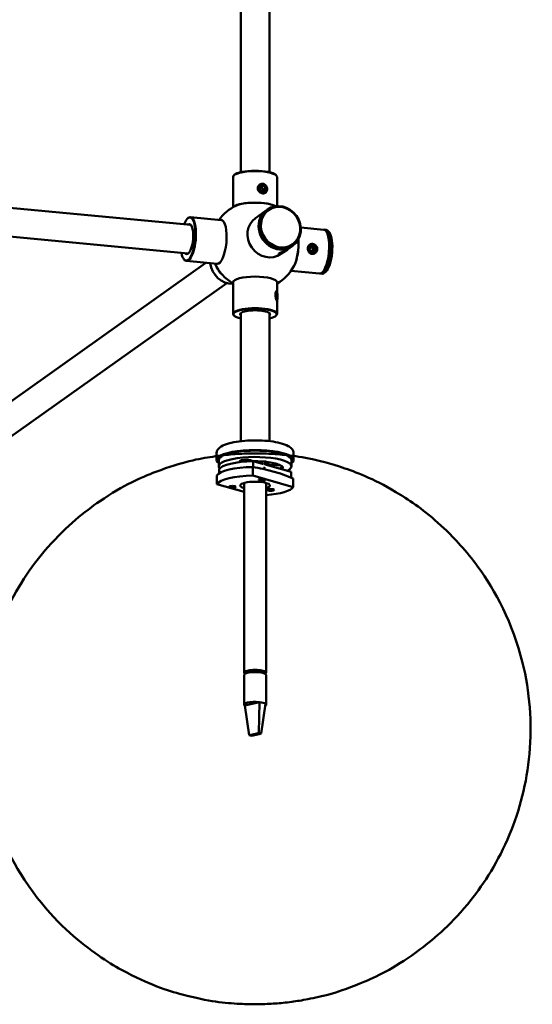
# Model space of a CAD drawing. Header units: millimetres. Extents: x 439 to 5173, y 102 to 3728.
# Tile 10 of 12: x 4728 to 4960, y 224 to 671. Entities that reach past the tile are written whole.
import ezdxf

# ---------------------------------------------------------------- set-up
doc = ezdxf.new("R2010")
doc.units = ezdxf.units.MM
doc.header["$LTSCALE"] = 18
doc.layers.add('Widoczne (ISO)', color=7, linetype='Continuous', lineweight=50)

msp = doc.modelspace()

# ---------------------------------------------------------------- linework, layer by layer
at = {"layer": 'Widoczne (ISO)', "linetype": 'Continuous', "lineweight": 50}
for p, q in [((4827.99, 601.91), (4827.99, 789.89)), ((4840.99, 601.91), (4840.99, 789.89)), ((4805.33, 578.01), (4426.51, 613.7)), ((4804.11, 565.07), (4425.29, 600.76)), ((4824.49, 599.82), (4824.49, 586.06)), ((4825.05, 600.69), (4824.86, 600.51)), ((4843.94, 600.69), (4844.13, 600.51)), ((4844.49, 599.82), (4844.49, 586.54)), ((4836.63, 594.27), (4836.96, 595.59)), ((4836.83, 595.03), (4837.23, 595.11)), ((4836.96, 595.59), (4838.27, 595.84)), ((4838.27, 595.84), (4837.23, 595.11)), ((4837.23, 595.11), (4838.21, 594.05)), ((4839.24, 594.78), (4838.21, 594.05)), ((4838.27, 595.84), (4839.24, 594.78)), ((4839.24, 594.78), (4838.91, 593.46)), ((4837.61, 593.2), (4836.63, 594.27)), ((4838.91, 593.46), (4837.61, 593.2)), ((4838.21, 594.05), (4838.02, 593.28)), ((4805.19, 581.54), (4819.1, 580.23)), ((4839.7, 584.71), (4834.64, 581.11)), ((4840.11, 585.01), (4839.77, 584.76)), ((4803.8, 580.85), (4803.98, 581.02)), ((4865.67, 575.84), (4855.27, 576.82)), ((4866.8, 575.74), (4865.86, 575.83)), ((4866.91, 574.9), (4866.76, 575.11)), ((4868.26, 574.49), (4867.89, 575)), ((4851.29, 568.41), (4849.15, 566.89)), ((4851.71, 568.71), (4851.36, 568.46)), ((4859.22, 567.07), (4859.8, 568.36)), ((4859.75, 568.25), (4860.15, 568.28)), ((4859.8, 568.36), (4861.16, 568.44)), ((4861.16, 568.44), (4860.15, 568.28)), ((4860.15, 568.28), (4860.92, 567.07)), ((4861.16, 568.44), (4861.93, 567.24)), ((4845.66, 564.85), (4845.35, 564.95)), ((4846.14, 565.12), (4846.75, 565.52)), ((4846.82, 565.38), (4846.14, 565.12)), ((4847.38, 565.63), (4846.23, 564.81)), ((4846.82, 565.38), (4846.74, 565.52)), ((4846.75, 565.52), (4848.03, 566.2)), ((4848.09, 566.06), (4846.82, 565.38)), ((4848.09, 566.06), (4848.02, 566.19)), ((4848.03, 566.2), (4848.7, 566.46)), ((4848.7, 566.46), (4848.09, 566.06)), ((4849.19, 566.71), (4849.27, 566.97)), ((4859.99, 565.87), (4859.22, 567.07)), ((4861.34, 565.95), (4859.99, 565.87)), ((4860.92, 567.07), (4860.39, 565.89)), ((4861.93, 567.24), (4860.92, 567.07)), ((4861.93, 567.24), (4861.34, 565.95)), ((4812.12, 560.8), (4680.03, 466.87)), ((4802.08, 562.57), (4802.22, 562.37)), ((4803.32, 561.63), (4817.22, 560.32)), ((4863.8, 555.93), (4850.8, 557.16)), ((4864.92, 555.83), (4863.98, 555.91)), ((4865.19, 556.62), (4865.01, 556.45)), ((4866.59, 556.78), (4866.13, 556.35)), ((4821.63, 551.62), (4687.56, 456.28)), ((4824.49, 537.65), (4824.49, 551.95)), ((4844.49, 547.36), (4844.49, 551.95)), ((4844.16, 546.75), (4844.35, 547.21)), ((4844.17, 545.34), (4844.16, 546.75)), ((4844.56, 546.25), (4844.16, 546.24)), ((4844.38, 544.38), (4844.17, 545.34)), ((4844.33, 547.77), (4844.19, 547.9)), ((4844.35, 547.21), (4844.56, 546.25)), ((4844.56, 546.25), (4844.57, 544.84)), ((4844.57, 544.84), (4844.28, 544.83)), ((4844.5, 543.83), (4844.35, 543.67)), ((4844.57, 544.84), (4844.38, 544.38)), ((4844.49, 537.65), (4844.49, 543.82)), ((4825.05, 536.78), (4824.86, 536.96)), ((4827.99, 479.85), (4827.99, 538.02)), ((4840.99, 479.85), (4840.99, 538.02)), ((4843.94, 536.78), (4844.13, 536.96)), ((4816.99, 471.29), (4816.99, 474.19)), ((4851.99, 471.29), (4851.99, 474.19)), ((4817.99, 471.29), (4817.99, 468.4)), ((4829.09, 471.31), (4829.09, 470.5)), ((4829.49, 471.29), (4829.49, 470.53)), ((4833.18, 470.95), (4833.58, 470.73)), ((4833.64, 470.73), (4833.64, 468.06)), ((4838.34, 469.4), (4833.64, 470.73)), ((4836.15, 470.99), (4836.15, 470.02)), ((4839.15, 470.99), (4839.15, 469.17)), ((4839.49, 469.66), (4839.49, 469.08)), ((4850.99, 471.29), (4850.99, 468.4)), ((4818.15, 467.06), (4818.15, 465.19)), ((4833.41, 464.22), (4833.41, 468.09)), ((4850.83, 465.87), (4839.04, 469.2)), ((4840.54, 469.31), (4840.54, 468.78)), ((4841.05, 469.03), (4844.21, 468.96)), ((4847.1, 467.62), (4847.1, 468.4)), ((4850.83, 465.87), (4850.83, 463.29)), ((4817.19, 464.24), (4817.19, 460.38)), ((4829.49, 460.88), (4829.49, 374.7)), ((4851.8, 459.03), (4833.41, 464.22)), ((4839.49, 460.88), (4839.49, 374.7)), ((4851.8, 462.89), (4851.8, 459.03)), ((4817.19, 460.38), (4829.49, 456.9)), ((4834.98, 375.79), (4832.18, 375.62)), ((4832.18, 375.62), (4832.18, 374.88)), ((4834.98, 375.02), (4834.98, 375.79)), ((4829.49, 373.74), (4829.49, 360.21)), ((4830.27, 374.43), (4830.27, 374.83)), ((4838.06, 375.3), (4838.06, 374.64)), ((4838.72, 374.58), (4838.06, 375.3)), ((4838.72, 374.43), (4838.72, 374.58)), ((4839.49, 373.74), (4839.49, 360.21)), ((4829.78, 359.78), (4831.74, 360.25)), ((4831.79, 346.3), (4829.78, 359.78)), ((4831.74, 360.25), (4834.51, 360.93)), ((4834.51, 360.93), (4836.46, 361.4)), ((4836.17, 347.36), (4836.46, 361.4)), ((4837.19, 347.08), (4839.2, 360.65)), ((4832.6, 346.49), (4831.79, 346.3)), ((4831.79, 346.3), (4832.82, 346.02)), ((4835.36, 347.17), (4832.6, 346.49)), ((4832.82, 346.02), (4833.62, 346.21)), ((4833.62, 346.21), (4836.39, 346.89)), ((4836.17, 347.36), (4835.36, 347.17)), ((4837.19, 347.08), (4836.17, 347.36)), ((4836.39, 346.89), (4837.19, 347.08))]:
    msp.add_line(p, q, dxfattribs=at)
for start, end in [(115.8865, 144.6185), (62.3989, 64.1135), (204.6185, 240), (300, 331.6471)]:
    msp.add_arc((4834.49, 568.74), 20, start, end, dxfattribs=at)
for centre, major_axis, ratio, start_param, end_param in [((4834.49, 599.82), (-10, 0), 0.258819, 3.141593, 6.283185), ((4834.49, 600.01), (9.8, 0), 0.258819, 0.271264, 2.870329), ((4834.49, 585.53), (10, 0), 0.258819, 0.372835, 2.819217), ((4834.49, 585.53), (9.9, 0), 0.258819, 0.489959, 2.651634), ((4804.07, 571.6), (0.92, 9.76), 0.330366, 2.29597, 7.128808), ((4804.25, 571.59), (-0.94, -9.96), 0.330366, 5.925594, 9.782369), ((4840.44, 572.96), (5.8, -8.15), 0.907673, 3.141593, 6.283185), ((4845.57, 576.61), (5.8, -8.15), 0.907673, 3.141593, 6.283185), ((4845.5, 576.56), (-5.8, 8.15), 0.907673, 6.278562, 9.429402), ((4804.07, 571.6), (-0.64, -6.82), 0.330366, 5.962137, 9.745826), ((4804.25, 571.59), (0.62, 6.62), 0.330366, 5.965551, 6.495984), ((4818.16, 570.28), (0.94, 9.96), 0.330366, 3.141593, 6.283185), ((4864.73, 565.89), (0.94, 9.96), 0.330366, 3.141593, 6.283185), ((4864.92, 565.87), (-0.94, -9.96), 0.330366, 6.254612, 9.453352), ((4865.86, 565.78), (0.94, 9.96), 0.330366, 3.141593, 6.283185), ((4864.92, 565.87), (-0.92, -9.76), 0.330366, 0.357591, 2.784002), ((4866.33, 565.74), (-0.89, -9.46), 0.330366, 0.357591, 2.784002), ((4850.83, 567.2), (0.94, 9.96), 0.330366, 3.615062, 5.188577), ((4850.83, 567.2), (-0.93, -9.85), 0.330366, 0.662038, 2.045211), ((4804.25, 571.59), (-0.62, -6.62), 0.330366, 6.070386, 6.600819), ((4823.49, 560.91), (-5.8, 8.15), 0.907673, 1.028805, 2.584325), ((4819.41, 556.85), (-1.32, 1.5), 0.417782, 1.015892, 1.80261), ((4834.49, 551.95), (-10, 0), 0.258819, 3.141593, 6.283185), ((4834.49, 537.65), (10, 0), 0.258819, 6.011922, 9.696042), ((4834.49, 537.46), (-9.8, 0), 0.258819, 2.29597, 7.128808), ((4834.49, 537.46), (6.85, 0), 0.258819, 5.962137, 9.745826), ((4834.49, 537.65), (-6.65, 0), 0.258819, 6.065615, 6.495984), ((4834.49, 537.65), (6.65, 0), 0.258819, 6.070386, 6.500755), ((4834.49, 471.29), (-17.5, 0), 0.258819, 2.8019, 6.622878), ((4834.49, 471.29), (16.5, 0), 0.258819, 0, 3.141593), ((4834.49, 468.4), (16.5, 0), 0.258819, 5.791089, 9.652937), ((4834.49, 466.46), (-16.5, 0), 0.258819, 4.764131, 6.143681), ((4830.46, 470.62), (-3, 0), 0.258819, 3.579786, 6.641239), ((4834.49, 471.29), (-6, 0), 0.258819, 0.450991, 0.523566), ((4834.49, 471.29), (-5.3, 0), 0.258819, 6.259539, 6.621256), ((4834.49, 471.29), (-5, 0), 0.258819, 6.233659, 6.283185), ((4834.49, 468.4), (7, 0), 0.258819, 1.331389, 1.417947), ((4834.49, 468.4), (7, 0), 0.258819, 0.357505, 0.842367), ((4834.49, 463.57), (-17.5, 0), 0.258819, 4.774191, 6.133621), ((4837.65, 467.42), (1.5, 0), 0.258819, 0.387023, 1.096012), ((4843.96, 468.19), (3, 0), 0.258819, 5.123187, 7.768576), ((4834.49, 459.7), (-17.5, 0), 0.258819, 4.774191, 6.133621), ((4834.49, 459.7), (-6.75, 0), 0.258819, 2.404969, 7.019809), ((4834.49, 459.7), (17.5, 0), 0.258819, 5.002141, 6.133621), ((4834.49, 374.7), (5, 0), 0.258819, 5.900724, 9.807239), ((4834.49, 374.7), (-4.25, 0), 0.258819, 5.288141, 6.169535), ((4834.49, 374.7), (4.25, 0), 0.258819, 0.575752, 1.457146), ((4834.49, 373.74), (-5, 0), 0.258819, 3.141593, 6.283185), ((4834.49, 360.21), (-5, 0), 0.258819, 4.307759, 6.626318), ((4834.49, 360.21), (5, 0), 0.258819, 0.343133, 1.166167), ((4834.49, 360.21), (5, 0), 0.258819, 5.863435, 6.626318)]:
    msp.add_ellipse(centre, major_axis=major_axis, ratio=ratio, start_param=start_param, end_param=end_param, dxfattribs=at)
for centre, major_axis, ratio in [((4837.94, 594.52), (-1.15, 1.63), 0.906829), ((4845.91, 576.86), (5.8, -8.15), 0.907673), ((4846.08, 576.98), (-5.51, 7.74), 0.907673), ((4860.57, 567.16), (-0.33, 1.97), 0.940266), ((4847.42, 565.79), (1.77, 0.93), 0.061058), ((4844.36, 545.8), (-0.08, 2), 0.155457), ((4837.65, 462.29), (1.5, 0), 0.258819), ((4824.24, 459.12), (1.5, 0), 0.258819), ((4841.59, 457.7), (1.5, 0), 0.258819)]:
    msp.add_ellipse(centre, major_axis=major_axis, ratio=ratio, dxfattribs=at)
for points, knots in [([(4837.94, 592.33), (4838.21, 592.31), (4838.49, 592.33), (4838.97, 592.49), (4839.17, 592.6), (4839.59, 592.96), (4839.78, 593.27), (4839.94, 593.83), (4839.97, 594.05), (4839.97, 594.48), (4839.94, 594.71), (4839.8, 595.23), (4839.67, 595.5), (4839.29, 596.07), (4838.98, 596.35), (4838.4, 596.63), (4838.17, 596.69), (4837.75, 596.73), (4837.55, 596.72), (4837.08, 596.63), (4836.82, 596.51), (4836.29, 596.13), (4836.05, 595.84), (4835.78, 595.23), (4835.72, 594.94), (4835.72, 594.39), (4835.78, 594.09), (4835.98, 593.63), (4836.08, 593.46), (4836.38, 593.07), (4836.61, 592.86), (4837.08, 592.57), (4837.3, 592.47), (4837.66, 592.37), (4837.8, 592.35), (4837.94, 592.33)], [-2.186909, -2.186909, -2.186909, -2.186909, -2.108807, -2.108807, -2.039004, -2.039004, -1.93396, -1.93396, -1.874493, -1.874493, -1.812984, -1.812984, -1.736309, -1.736309, -1.628413, -1.628413, -1.562078, -1.562078, -1.507561, -1.507561, -1.430405, -1.430405, -1.327768, -1.327768, -1.249662, -1.249662, -1.171556, -1.171556, -1.120016, -1.120016, -1.038785, -1.038785, -0.9763, -0.9763, -0.937247, -0.937247, -0.937247, -0.937247]), ([(4858.44, 567.36), (4858.42, 567.07), (4858.45, 566.76), (4858.61, 566.22), (4858.73, 565.97), (4859.08, 565.46), (4859.38, 565.2), (4859.93, 564.96), (4860.14, 564.91), (4860.55, 564.87), (4860.78, 564.88), (4861.28, 565), (4861.55, 565.13), (4862.1, 565.52), (4862.37, 565.85), (4862.63, 566.46), (4862.69, 566.71), (4862.72, 567.15), (4862.7, 567.36), (4862.6, 567.86), (4862.47, 568.14), (4862.09, 568.7), (4861.8, 568.96), (4861.19, 569.28), (4860.9, 569.37), (4860.36, 569.42), (4860.08, 569.39), (4859.64, 569.24), (4859.48, 569.16), (4859.11, 568.89), (4858.92, 568.69), (4858.65, 568.24), (4858.56, 568.01), (4858.47, 567.64), (4858.45, 567.5), (4858.44, 567.36)], [-2.186909, -2.186909, -2.186909, -2.186909, -2.108807, -2.108807, -2.039004, -2.039004, -1.93396, -1.93396, -1.874493, -1.874493, -1.812984, -1.812984, -1.736309, -1.736309, -1.628413, -1.628413, -1.562078, -1.562078, -1.507561, -1.507561, -1.430405, -1.430405, -1.327768, -1.327768, -1.249662, -1.249662, -1.171556, -1.171556, -1.120016, -1.120016, -1.038785, -1.038785, -0.9763, -0.9763, -0.937247, -0.937247, -0.937247, -0.937247]), ([(4849.15, 566.89), (4849.05, 566.82), (4848.92, 566.73), (4848.58, 566.54), (4848.39, 566.44), (4848.03, 566.26), (4847.85, 566.18), (4847.39, 565.97), (4847.11, 565.86), (4846.5, 565.61), (4846.17, 565.48), (4845.71, 565.26), (4845.55, 565.18), (4845.36, 565.04), (4845.3, 564.98), (4845.32, 564.9), (4845.35, 564.88), (4845.45, 564.87), (4845.51, 564.87), (4845.58, 564.88)], [-1.7003526, -1.7003526, -1.7003526, -1.7003526, -1.6284125, -1.6284125, -1.5620776, -1.5620776, -1.5075605, -1.5075605, -1.4304046, -1.4304046, -1.3277685, -1.3277685, -1.2496621, -1.2496621, -1.1715557, -1.1715557, -1.1200157, -1.1200157, -1.0771947, -1.0771947, -1.0771947, -1.0771947]), ([(4846.11, 565.01), (4846.17, 565.03), (4846.24, 565.06), (4846.41, 565.13), (4846.53, 565.18), (4846.65, 565.24)], [-0.99837044, -0.99837044, -0.99837044, -0.99837044, -0.97629981, -0.97629981, -0.93724657, -0.93724657, -0.93724657, -0.93724657]), ([(4817.99, 557.43), (4818.05, 557.26), (4818.12, 557.08), (4818.33, 556.69), (4818.48, 556.48), (4818.76, 556.14), (4818.91, 555.99), (4819.18, 555.77), (4819.29, 555.69), (4819.4, 555.62)], [-1.6834562, -1.6834562, -1.6834562, -1.6834562, -1.6284125, -1.6284125, -1.5620776, -1.5620776, -1.5075605, -1.5075605, -1.4714193, -1.4714193, -1.4714193, -1.4714193]), ([(4844.36, 547.99), (4844.32, 548.06), (4844.25, 548.08), (4844.12, 548), (4844.06, 547.92), (4843.91, 547.61), (4843.83, 547.33), (4843.76, 546.79), (4843.74, 546.57), (4843.74, 546.15), (4843.76, 545.91), (4843.82, 545.38), (4843.87, 545.08), (4844.02, 544.47), (4844.12, 544.15), (4844.27, 543.77), (4844.32, 543.67), (4844.4, 543.56), (4844.42, 543.53), (4844.47, 543.54), (4844.49, 543.6), (4844.49, 543.75), (4844.49, 543.78), (4844.49, 543.83)], [-2.1869087, -2.1869087, -2.1869087, -2.1869087, -2.1088073, -2.1088073, -2.0390044, -2.0390044, -1.9339595, -1.9339595, -1.8744931, -1.8744931, -1.812984, -1.812984, -1.7363093, -1.7363093, -1.6284125, -1.6284125, -1.5620776, -1.5620776, -1.5075605, -1.5075605, -1.4304046, -1.4304046, -1.4077208, -1.4077208, -1.4077208, -1.4077208]), ([(4844.48, 547.41), (4844.48, 547.41), (4844.48, 547.41), (4844.47, 547.59), (4844.45, 547.73), (4844.41, 547.9), (4844.39, 547.95), (4844.36, 547.99)], [-1.0404725, -1.0404725, -1.0404725, -1.0404725, -1.038785, -1.038785, -0.9762998, -0.9762998, -0.9372466, -0.9372466, -0.9372466, -0.9372466]), ([(4816.99, 474.19), (4816.99, 474.72), (4817.14, 475.23), (4817.64, 476.2), (4818.03, 476.61), (4819.27, 477.62), (4820.27, 478.09), (4822.77, 478.95), (4824.32, 479.31), (4827.61, 479.83), (4829.32, 480.01), (4832.83, 480.21), (4834.61, 480.23), (4838.12, 480.12), (4839.84, 479.99), (4843.08, 479.59), (4844.59, 479.32), (4847.33, 478.61), (4848.53, 478.18), (4850.11, 477.3), (4850.62, 476.94), (4851.32, 476.17), (4851.55, 475.85), (4851.89, 475.09), (4851.99, 474.64), (4851.99, 474.19)], [0.741517, 0.741517, 0.741517, 0.741517, 0.875745, 0.875745, 1.047649, 1.047649, 1.38637, 1.38637, 1.759879, 1.759879, 2.098701, 2.098701, 2.429683, 2.429683, 2.759927, 2.759927, 3.095145, 3.095145, 3.449374, 3.449374, 3.653024, 3.653024, 3.768067, 3.768067, 3.88311, 3.88311, 3.88311, 3.88311]), ([(4728.01, 283.6), (4721.01, 294.95), (4714.49, 309.82), (4709.01, 340.08), (4708.76, 354.33), (4712.71, 380.83), (4716.74, 392.98), (4727.34, 415.17), (4734.09, 424.47), (4749.2, 441.7), (4757.2, 447.92), (4774.95, 460.03), (4782.93, 463.39), (4801.82, 470.68), (4809.03, 471.83), (4818.22, 473.25), (4820.86, 473.56), (4826.22, 474.04), (4828.9, 474.18), (4834.26, 474.31), (4836.94, 474.28), (4842.29, 474.06), (4844.93, 473.88), (4854.47, 472.86), (4861.76, 472.11), (4881.55, 465.3), (4889.35, 462.4), (4906.17, 451.95), (4912.77, 447.34), (4925.14, 435.69), (4930.39, 430.06), (4943.49, 412.07), (4951.47, 397.36), (4959.15, 366.31), (4960.36, 351.81), (4957.88, 324.61), (4954.49, 312.01), (4944.93, 288.99), (4938.56, 279.14), (4924.12, 260.98), (4916.24, 254.21), (4898.84, 241.18), (4890.78, 237.35), (4872.01, 229.22), (4864.66, 227.74), (4855.79, 226.01), (4853.39, 225.63), (4848.47, 224.97), (4846.04, 224.73), (4841.12, 224.37), (4838.67, 224.27), (4833.78, 224.2), (4831.34, 224.23), (4822.13, 224.65), (4815.31, 225.12), (4797.6, 229.61), (4790.13, 231.61), (4772.64, 240.36), (4765.66, 244.26), (4748.56, 257.72), (4738.03, 267.37), (4728.01, 283.6)], [0, 0, 0, 0, 0.111519, 0.111519, 0.196873, 0.196873, 0.281403, 0.281403, 0.381595, 0.381595, 0.520942, 0.520942, 0.748868, 0.748868, 1.189276, 1.189276, 1.397028, 1.397028, 1.63793, 1.63793, 1.888895, 1.888895, 2.120828, 2.120828, 2.654972, 2.654972, 2.904857, 2.904857, 3.031726, 3.031726, 3.113655, 3.113655, 3.236063, 3.236063, 3.323591, 3.323591, 3.407057, 3.407057, 3.503055, 3.503055, 3.6328, 3.6328, 3.838754, 3.838754, 4.225259, 4.225259, 4.392964, 4.392964, 4.593384, 4.593384, 4.817038, 4.817038, 5.04413, 5.04413, 5.645124, 5.645124, 5.964155, 5.964155, 6.12367, 6.12367, 6.283185, 6.283185, 6.283185, 6.283185]), ([(4833.66, 470.73), (4834.36, 470.74), (4835.06, 470.73), (4837.11, 470.68), (4838.44, 470.59), (4840.91, 470.31), (4842.06, 470.11), (4844.04, 469.65), (4844.89, 469.37), (4846.18, 468.78), (4846.63, 468.47), (4847.04, 467.97), (4847.1, 467.79), (4847.1, 467.62)], [1.663449, 1.663449, 1.663449, 1.663449, 1.828693, 1.828693, 2.14746, 2.14746, 2.465715, 2.465715, 2.78218, 2.78218, 3.092935, 3.092935, 3.299978, 3.299978, 3.299978, 3.299978]), ([(4833.41, 468.09), (4836.55, 467.65), (4839.65, 466.96), (4845.56, 465.29), (4848.66, 464.23), (4851.8, 462.89)], [35.882115, 35.882115, 35.882115, 35.882115, 37.196513, 37.196513, 38.510912, 38.510912, 38.510912, 38.510912])]:
    msp.add_open_spline(points, degree=3, knots=knots, dxfattribs=at)
msp.add_open_spline([(4846.65, 565.24), (4846.8, 565.31), (4846.96, 565.4), (4847.13, 565.5)], degree=3, dxfattribs=at)

doc.saveas('drawing.dxf')
